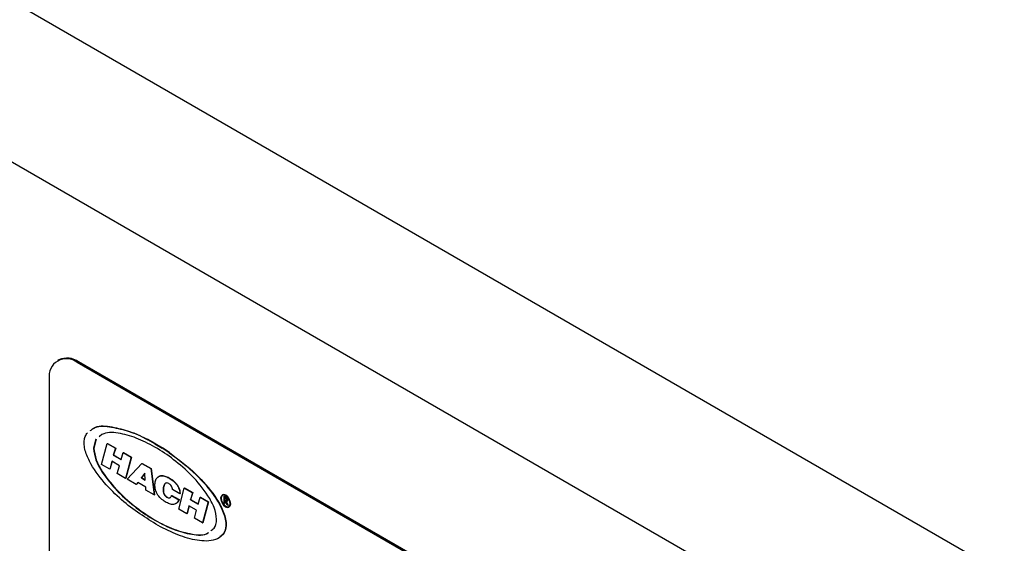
# Model space of a CAD drawing. Header units: inches. Extents: x 0.6 to 33.8, y 0 to 21.7.
# Tile 169 of 172: x 29.077 to 29.701, y 18.445 to 18.776. Entities that reach past the tile are written whole.
import ezdxf

# ---------------------------------------------------------------- set-up
doc = ezdxf.new("R2010")
doc.units = ezdxf.units.IN
doc.header["$MEASUREMENT"] = 0

msp = doc.modelspace()

# ---------------------------------------------------------------- linework, layer by layer
at = {"color": 7, "linetype": 'Continuous'}
for p, q in [((31.32081, 17.48999), (25.66396, 20.75562)), ((31.23243, 17.43896), (25.57557, 20.70459)), ((29.10182, 18.56089), (29.10094, 18.56038)), ((29.11432, 18.55965), (29.11344, 18.55914)), ((29.49881, 18.33667), (29.11344, 18.55914)), ((29.49969, 18.33718), (29.11432, 18.55965)), ((29.09576, 18.54893), (29.09576, 18.25294)), ((29.14514, 18.51588), (29.14532, 18.51598)), ((29.14514, 18.51588), (29.14939, 18.51431)), ((29.14532, 18.51598), (29.14957, 18.51441)), ((29.14939, 18.51431), (29.14957, 18.51441)), ((29.1537, 18.51245), (29.14939, 18.51431)), ((29.15387, 18.51255), (29.14957, 18.51441)), ((29.12533, 18.51051), (29.12375, 18.50488)), ((29.12551, 18.51061), (29.12392, 18.50498)), ((29.12914, 18.51346), (29.12756, 18.51222)), ((29.12894, 18.49448), (29.13246, 18.50786)), ((29.13246, 18.50786), (29.13263, 18.50796)), ((29.13246, 18.50786), (29.1377, 18.50484)), ((29.13263, 18.50796), (29.13787, 18.50494)), ((29.1537, 18.51245), (29.15387, 18.51255)), ((29.1537, 18.51245), (29.15816, 18.51026)), ((29.15387, 18.51255), (29.15834, 18.51036)), ((29.15816, 18.51026), (29.15834, 18.51036)), ((29.16275, 18.50774), (29.15816, 18.51026)), ((29.16293, 18.50784), (29.15834, 18.51036)), ((29.16275, 18.50774), (29.16293, 18.50784)), ((29.16293, 18.50784), (29.16753, 18.50505)), ((29.1377, 18.50484), (29.13629, 18.50049)), ((29.13787, 18.50494), (29.13647, 18.5006)), ((29.1377, 18.50484), (29.13787, 18.50494)), ((29.14126, 18.49762), (29.14257, 18.50205)), ((29.14257, 18.50205), (29.14275, 18.50215)), ((29.14257, 18.50205), (29.14762, 18.49914)), ((29.14275, 18.50215), (29.14779, 18.49924)), ((29.16275, 18.50774), (29.16735, 18.50495)), ((29.16735, 18.50495), (29.16753, 18.50505)), ((29.17182, 18.50199), (29.16735, 18.50495)), ((29.17199, 18.50209), (29.16753, 18.50505)), ((29.17182, 18.50199), (29.17199, 18.50209)), ((29.13539, 18.49656), (29.13403, 18.49154)), ((29.13552, 18.49648), (29.13421, 18.49165)), ((29.14022, 18.49377), (29.13539, 18.49656)), ((29.13629, 18.50049), (29.13647, 18.5006)), ((29.13629, 18.50049), (29.14126, 18.49762)), ((29.13647, 18.5006), (29.14131, 18.4978)), ((29.14762, 18.49914), (29.14405, 18.48576)), ((29.14779, 18.49924), (29.14423, 18.48586)), ((29.14762, 18.49914), (29.14779, 18.49924)), ((29.13403, 18.49154), (29.12894, 18.49448)), ((29.13403, 18.49154), (29.13421, 18.49165)), ((29.13888, 18.48877), (29.14022, 18.49377)), ((29.14507, 18.4852), (29.15453, 18.49512)), ((29.1564, 18.48914), (29.15412, 18.48614)), ((29.15453, 18.49512), (29.15471, 18.49522)), ((29.15453, 18.49512), (29.16006, 18.49192)), ((29.15471, 18.49522), (29.16024, 18.49203)), ((29.15662, 18.4847), (29.1564, 18.48914)), ((29.16006, 18.49192), (29.16024, 18.49203)), ((29.16006, 18.49192), (29.16224, 18.47526)), ((29.16024, 18.49203), (29.16242, 18.47536)), ((29.14405, 18.48576), (29.13888, 18.48877)), ((29.14405, 18.48576), (29.14423, 18.48586)), ((29.15077, 18.48188), (29.14507, 18.4852)), ((29.15179, 18.4832), (29.15077, 18.48188)), ((29.15186, 18.48316), (29.15095, 18.48198)), ((29.15693, 18.48023), (29.15179, 18.4832)), ((29.15412, 18.48614), (29.15429, 18.48624)), ((29.15412, 18.48614), (29.15662, 18.4847)), ((29.1564, 18.48901), (29.15429, 18.48624)), ((29.15429, 18.48624), (29.15661, 18.48491)), ((29.15077, 18.48188), (29.15095, 18.48198)), ((29.15705, 18.47828), (29.15693, 18.48023)), ((29.16224, 18.47526), (29.15705, 18.47828)), ((29.1785, 18.47599), (29.17391, 18.47863)), ((29.17784, 18.46625), (29.18136, 18.47963)), ((29.18136, 18.47963), (29.18154, 18.47973)), ((29.18136, 18.47963), (29.1866, 18.4766)), ((29.18154, 18.47973), (29.18678, 18.47671)), ((29.1866, 18.4766), (29.18519, 18.47223)), ((29.18678, 18.47671), (29.18537, 18.47234)), ((29.1866, 18.4766), (29.18678, 18.47671)), ((29.16224, 18.47526), (29.16242, 18.47536)), ((29.17318, 18.47453), (29.17333, 18.47488)), ((29.17333, 18.47488), (29.17351, 18.47498)), ((29.17333, 18.47488), (29.17791, 18.47223)), ((29.17351, 18.47498), (29.17809, 18.47234)), ((29.17791, 18.47223), (29.17809, 18.47234)), ((29.17849, 18.47624), (29.17867, 18.47634)), ((29.17849, 18.47624), (29.1785, 18.47599)), ((29.1785, 18.47599), (29.17867, 18.47609)), ((29.17867, 18.47634), (29.17867, 18.47609)), ((29.18519, 18.47223), (29.18537, 18.47234)), ((29.18519, 18.47223), (29.19017, 18.46936)), ((29.18537, 18.47234), (29.19022, 18.46954)), ((29.19017, 18.46936), (29.1915, 18.47378)), ((29.1915, 18.47378), (29.19168, 18.47388)), ((29.1915, 18.47378), (29.19652, 18.47088)), ((29.19168, 18.47388), (29.1967, 18.47098)), ((29.19652, 18.47088), (29.19296, 18.45756)), ((29.1967, 18.47098), (29.19313, 18.45766)), ((29.19652, 18.47088), (29.1967, 18.47098)), ((29.20549, 18.47524), (29.20532, 18.47514)), ((29.20654, 18.47433), (29.20672, 18.47443)), ((29.20654, 18.47433), (29.20728, 18.47391)), ((29.20654, 18.47008), (29.20654, 18.47433)), ((29.20672, 18.47443), (29.20745, 18.47401)), ((29.20756, 18.47331), (29.20687, 18.4737)), ((29.20687, 18.4737), (29.20687, 18.47229)), ((29.20687, 18.47229), (29.20705, 18.47239)), ((29.20687, 18.47229), (29.20754, 18.47189)), ((29.20714, 18.4717), (29.20687, 18.47185)), ((29.20687, 18.47185), (29.20687, 18.46989)), ((29.20705, 18.4736), (29.20705, 18.47239)), ((29.20705, 18.47239), (29.20772, 18.47199)), ((29.20705, 18.47175), (29.20705, 18.46999)), ((29.20849, 18.46895), (29.20714, 18.4717)), ((29.20728, 18.47391), (29.20745, 18.47401)), ((29.20754, 18.47189), (29.20772, 18.47199)), ((29.20755, 18.47146), (29.2089, 18.46872)), ((29.20782, 18.47136), (29.20908, 18.46882)), ((29.20811, 18.47337), (29.20829, 18.47347)), ((29.20885, 18.47186), (29.20903, 18.47196)), ((29.18296, 18.4633), (29.17784, 18.46625)), ((29.18429, 18.46833), (29.18296, 18.4633)), ((29.18442, 18.46825), (29.18314, 18.4634)), ((29.18915, 18.46553), (29.18429, 18.46833)), ((29.18779, 18.46051), (29.18915, 18.46553)), ((29.20687, 18.46989), (29.20654, 18.47008)), ((29.20687, 18.46989), (29.20705, 18.46999)), ((29.2089, 18.46872), (29.20849, 18.46895)), ((29.2089, 18.46872), (29.20908, 18.46882)), ((29.20969, 18.46756), (29.20987, 18.46766)), ((29.18296, 18.4633), (29.18314, 18.4634)), ((29.19296, 18.45756), (29.18779, 18.46051)), ((29.19296, 18.45756), (29.19313, 18.45766))]:
    msp.add_line(p, q, dxfattribs=at)
at = {"color": 7, "linetype": 'Continuous', "flags": 128}
for points in [[(29.2106, 18.46956), (29.21036, 18.47107), (29.20969, 18.47261), (29.20869, 18.47397), (29.2075, 18.47492), (29.20632, 18.47533), (29.20532, 18.47514), (29.20465, 18.47437), (29.20441, 18.47314), (29.20465, 18.47163), (29.20532, 18.47009), (29.20632, 18.46873), (29.2075, 18.46778), (29.20869, 18.46737), (29.20969, 18.46756), (29.21036, 18.46833), (29.2106, 18.46956)], [(29.21042, 18.46967), (29.2102, 18.47108), (29.20957, 18.47254), (29.20862, 18.47382), (29.2075, 18.47472), (29.20639, 18.47511), (29.20544, 18.47492), (29.20481, 18.47419), (29.20459, 18.47303), (29.20481, 18.47162), (29.20544, 18.47016), (29.20639, 18.46888), (29.2075, 18.46798), (29.20862, 18.46759), (29.20957, 18.46778), (29.2102, 18.46851), (29.21042, 18.46967)], [(29.20553, 18.47497), (29.20499, 18.4743), (29.20476, 18.47314), (29.20499, 18.47172), (29.20562, 18.47026), (29.20656, 18.46898), (29.20768, 18.46808), (29.2088, 18.4677), (29.20965, 18.46783)], [(29.20987, 18.46766), (29.20987, 18.46766), (29.21054, 18.46843), (29.21077, 18.46967), (29.21054, 18.47117), (29.20987, 18.47272), (29.20887, 18.47407), (29.20768, 18.47502), (29.2065, 18.47544), (29.20549, 18.47524)]]:
    msp.add_lwpolyline(points, dxfattribs=at)
at = {"color": 7, "linetype": 'Continuous'}
for centre, radius, start, end in [((29.10653, 18.55068), 0.01092, 50.79671, 189.21404), ((29.107, 18.54943), 0.01257, 54.38242, 114.30712)]:
    msp.add_arc(centre, radius, start, end, dxfattribs=at)
for points, knots in [([(29.16634, 18.45499), (29.15847, 18.45978), (29.14665, 18.46697), (29.13175, 18.48134), (29.1232, 18.49221), (29.11902, 18.50111), (29.11785, 18.50615), (29.11776, 18.50959), (29.11841, 18.51255), (29.11938, 18.51397), (29.11987, 18.5147)], [0, 0, 0, 0, 0.363587, 0.5456549, 0.7270733, 0.8178409, 0.8639916, 0.9089109, 0.9530582, 1, 1, 1, 1]), ([(29.1217, 18.516), (29.12237, 18.51653), (29.12557, 18.51907), (29.13385, 18.51895), (29.14137, 18.5169), (29.14514, 18.51588)], [0, 0, 0, 0, 0.1177922, 0.5583435, 1, 1, 1, 1]), ([(29.1235, 18.51726), (29.12365, 18.51737), (29.12639, 18.51938), (29.13408, 18.51896), (29.14157, 18.51698), (29.14532, 18.51598)], [0, 0, 0, 0, 0.0287823, 0.5137828, 1, 1, 1, 1]), ([(29.19815, 18.45258), (29.19888, 18.45305), (29.20099, 18.45437), (29.20235, 18.45955), (29.20057, 18.46736), (29.19516, 18.47735), (29.18622, 18.48788), (29.17466, 18.49793), (29.16278, 18.50582), (29.15083, 18.51172), (29.13945, 18.51476), (29.131, 18.51527), (29.12796, 18.51262), (29.12738, 18.51212)], [0, 0, 0, 0, 0.033473, 0.095562, 0.157651, 0.220127, 0.34499, 0.470238, 0.59556, 0.720883, 0.84613, 0.970993, 1, 1, 1, 1]), ([(29.12375, 18.50488), (29.1241, 18.5024), (29.12481, 18.49742), (29.13046, 18.48731), (29.13929, 18.47684), (29.15088, 18.46677), (29.16275, 18.45889), (29.17472, 18.45296), (29.18602, 18.45007), (29.1939, 18.44922), (29.1965, 18.45129), (29.19657, 18.45135)], [0, 0, 0, 0, 0.070657, 0.141754, 0.283848, 0.426378, 0.568993, 0.711609, 0.85414, 0.996233, 1, 1, 1, 1]), ([(29.12392, 18.50498), (29.12428, 18.5025), (29.12499, 18.49752), (29.13063, 18.48742), (29.13946, 18.47694), (29.15105, 18.46687), (29.16293, 18.45899), (29.17489, 18.45306), (29.18619, 18.45017), (29.19407, 18.44932), (29.19668, 18.45139), (29.19675, 18.45145)], [0, 0, 0, 0, 0.070657, 0.141754, 0.283848, 0.426378, 0.568993, 0.711609, 0.85414, 0.996233, 1, 1, 1, 1]), ([(29.17182, 18.50199), (29.17755, 18.49765), (29.18765, 18.49001), (29.19905, 18.47711), (29.20553, 18.46638), (29.20835, 18.45748), (29.20689, 18.45046), (29.20104, 18.446), (29.19129, 18.4457), (29.17892, 18.44886), (29.17054, 18.45294), (29.16634, 18.45499)], [0, 0, 0, 0, 0.182405, 0.32097, 0.390293, 0.459155, 0.527841, 0.597049, 0.735448, 0.867687, 1, 1, 1, 1]), ([(29.17199, 18.50209), (29.17773, 18.49775), (29.18783, 18.49011), (29.19922, 18.47723), (29.20572, 18.46647), (29.20849, 18.45765), (29.20738, 18.45118), (29.20493, 18.44951), (29.20396, 18.44886)], [0, 0, 0, 0, 0.318702, 0.560806, 0.681928, 0.802245, 0.922255, 1, 1, 1, 1]), ([(29.17791, 18.47223), (29.17754, 18.47148), (29.17678, 18.46997), (29.17466, 18.469), (29.17201, 18.46949), (29.16924, 18.47085), (29.16652, 18.47289), (29.16393, 18.47589), (29.16277, 18.47962), (29.16263, 18.48291), (29.16344, 18.48554), (29.1651, 18.48719), (29.16747, 18.48759), (29.17017, 18.48679), (29.17294, 18.48527), (29.17523, 18.48338), (29.17684, 18.48142), (29.17787, 18.47971), (29.17836, 18.4779), (29.17845, 18.47679), (29.17849, 18.47624)], [0, 0, 0, 0, 0.062557, 0.124916, 0.187455, 0.250094, 0.312704, 0.374828, 0.437075, 0.499525, 0.562023, 0.624509, 0.686966, 0.749583, 0.812235, 0.874794, 0.906134, 0.937427, 0.968654, 1, 1, 1, 1]), ([(29.16454, 18.48625), (29.16481, 18.48656), (29.16558, 18.48746), (29.16767, 18.48765), (29.17034, 18.4869), (29.17312, 18.48537), (29.1754, 18.48348), (29.17702, 18.48152), (29.17805, 18.47982), (29.17854, 18.478), (29.17862, 18.4769), (29.17867, 18.47634)], [0, 0, 0, 0, 0.0798801, 0.2329269, 0.3863675, 0.539893, 0.6931888, 0.7699857, 0.8466674, 0.9231896, 1, 1, 1, 1]), ([(29.17391, 18.47863), (29.17387, 18.47899), (29.17379, 18.47971), (29.17326, 18.48088), (29.17248, 18.48183), (29.17146, 18.48263), (29.17029, 18.48296), (29.16923, 18.48263), (29.16849, 18.48177), (29.16809, 18.48002), (29.16778, 18.47842), (29.16805, 18.47676), (29.16837, 18.4759), (29.16886, 18.47509), (29.1696, 18.47424), (29.17062, 18.47344), (29.17176, 18.47323), (29.17265, 18.47363), (29.17301, 18.47423), (29.17318, 18.47453)], [0, 0, 0, 0, 0.046919, 0.093613, 0.140458, 0.18734, 0.257432, 0.32771, 0.39808, 0.468563, 0.609311, 0.644579, 0.679796, 0.715019, 0.750293, 0.812593, 0.874885, 0.937364, 1, 1, 1, 1]), ([(29.16985, 18.48276), (29.16971, 18.48273), (29.16922, 18.48262), (29.16867, 18.48185), (29.16826, 18.48014), (29.16796, 18.47852), (29.16823, 18.47687), (29.16854, 18.476), (29.16904, 18.4752), (29.16978, 18.47434), (29.17078, 18.47356), (29.17173, 18.47331), (29.17211, 18.47352), (29.17222, 18.47357)], [0, 0, 0, 0, 0.043514, 0.161536, 0.279747, 0.515803, 0.574952, 0.634018, 0.693092, 0.752252, 0.856738, 0.961212, 1, 1, 1, 1]), ([(29.17809, 18.47234), (29.17773, 18.47155), (29.17706, 18.47012), (29.17572, 18.4697), (29.17511, 18.46951)], [0, 0, 0, 0, 0.549173, 1, 1, 1, 1]), ([(29.20728, 18.47391), (29.20743, 18.47382), (29.20771, 18.47366), (29.20799, 18.47345), (29.20811, 18.47337)], [0, 0, 0, 0, 0.56024, 1, 1, 1, 1]), ([(29.20745, 18.47401), (29.20761, 18.47392), (29.20789, 18.47376), (29.20817, 18.47356), (29.20829, 18.47347)], [0, 0, 0, 0, 0.56024, 1, 1, 1, 1]), ([(29.20754, 18.47189), (29.20777, 18.47176), (29.20805, 18.4716), (29.20833, 18.47165), (29.20848, 18.47176), (29.2085, 18.47193), (29.20852, 18.47205)], [0, 0, 0, 0, 0.499827, 0.625498, 0.751208, 1, 1, 1, 1]), ([(29.20885, 18.47186), (29.20884, 18.47173), (29.20882, 18.47147), (29.20864, 18.47122), (29.20823, 18.4711), (29.20783, 18.47131), (29.20755, 18.47146)], [0, 0, 0, 0, 0.18712, 0.373979, 0.560911, 1, 1, 1, 1]), ([(29.20852, 18.47205), (29.20852, 18.47211), (29.20851, 18.47224), (29.20844, 18.47246), (29.20833, 18.47266), (29.20806, 18.47303), (29.20778, 18.47318), (29.20756, 18.47331)], [0, 0, 0, 0, 0.125307, 0.250617, 0.375954, 0.501281, 1, 1, 1, 1]), ([(29.20772, 18.47199), (29.20795, 18.47185), (29.20821, 18.4717), (29.20841, 18.47174), (29.20843, 18.47175)], [0, 0, 0, 0, 0.889549, 1, 1, 1, 1]), ([(29.20811, 18.47337), (29.20823, 18.47326), (29.20846, 18.47303), (29.2087, 18.47261), (29.20883, 18.4722), (29.20885, 18.47197), (29.20885, 18.47186)], [0, 0, 0, 0, 0.279797, 0.5595, 0.779626, 1, 1, 1, 1]), ([(29.20829, 18.47347), (29.2084, 18.47336), (29.20863, 18.47314), (29.20888, 18.47271), (29.20901, 18.4723), (29.20902, 18.47207), (29.20903, 18.47196)], [0, 0, 0, 0, 0.279797, 0.5595, 0.779626, 1, 1, 1, 1])]:
    msp.add_open_spline(points, degree=3, knots=knots, dxfattribs=at)

doc.saveas('drawing.dxf')
